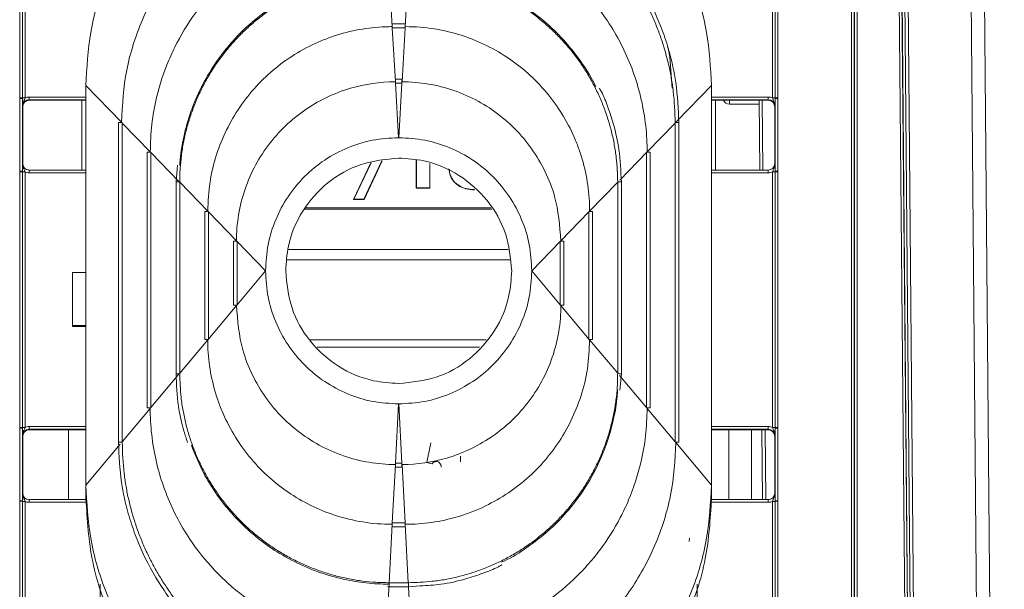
# Model space of a CAD drawing. Header units: millimetres. Extents: x 0 to 2100, y 0 to 1485.
# Tile 16 of 65: x 648 to 722, y 409 to 452. Entities that reach past the tile are written whole.
import ezdxf

# ---------------------------------------------------------------- set-up
doc = ezdxf.new("R2010")
doc.units = ezdxf.units.MM
doc.header["$LTSCALE"] = 5

msp = doc.modelspace()

# ---------------------------------------------------------------- linework, layer by layer
at = {"color": 7, "linetype": 'Continuous', "lineweight": 15}
for p, q in [((721.269, 284.479), (719.437, 494.436)), ((720.437, 494.408), (722.269, 284.479)), ((716.273, 284.475), (714.537, 483.499)), ((714.777, 483.503), (716.513, 284.479)), ((715.707, 302.067), (714.152, 480.277)), ((714.352, 480.277), (715.907, 302.067)), ((710.795, 302.371), (710.795, 480)), ((710.995, 479.998), (710.995, 302.369)), ((711.004, 302.369), (711.004, 479.979)), ((711.204, 479.977), (711.204, 302.367)), ((716.08, 284.523), (714.406, 474.549)), ((648.295, 446.404), (648.295, 456.101)), ((648.495, 456.099), (648.495, 446.402)), ((648.695, 456.097), (648.695, 446.401)), ((676.047, 455.802), (676.279, 451.758)), ((677.491, 455.802), (677.259, 451.758)), ((704.843, 446.401), (704.843, 456.097)), ((705.043, 446.402), (705.043, 456.099)), ((705.243, 456.101), (705.243, 446.404)), ((677.256, 451.958), (676.282, 451.958)), ((676.282, 451.958), (676.282, 451.657)), ((676.282, 451.657), (676.285, 451.657)), ((676.285, 451.657), (676.518, 447.613)), ((677.253, 451.657), (676.285, 451.657)), ((677.253, 451.657), (677.02, 447.613)), ((677.253, 451.657), (677.256, 451.657)), ((677.256, 451.958), (677.256, 451.657)), ((677.017, 447.812), (676.521, 447.812)), ((676.521, 447.512), (676.521, 447.812)), ((677.017, 447.512), (677.017, 447.812)), ((653.269, 447.326), (655.942, 444.574)), ((653.269, 417.327), (653.269, 447.326)), ((676.521, 447.512), (676.524, 447.512)), ((676.524, 447.512), (676.759, 443.417)), ((677.015, 447.512), (676.524, 447.512)), ((677.015, 447.512), (676.779, 443.417)), ((677.015, 447.512), (677.017, 447.512)), ((700.269, 447.326), (700.269, 417.327)), ((648.295, 446.356), (648.295, 446.404)), ((648.295, 440.899), (648.295, 446.356)), ((648.495, 446.402), (648.495, 446.354)), ((648.495, 446.354), (648.495, 440.897)), ((648.998, 446.47), (648.998, 446.268)), ((648.998, 446.268), (649.019, 446.226)), ((649.019, 446.226), (653.269, 446.226)), ((652.969, 440.976), (652.969, 446.226)), ((700.269, 446.226), (704.519, 446.226)), ((700.569, 446.226), (700.569, 440.976)), ((703.894, 440.976), (703.848, 446.226)), ((704.519, 446.226), (704.54, 446.268)), ((704.54, 446.47), (704.54, 446.268)), ((705.043, 446.354), (705.043, 446.402)), ((705.043, 440.897), (705.043, 446.354)), ((705.243, 446.404), (705.243, 446.356)), ((705.243, 446.356), (705.243, 440.899)), ((648.519, 445.726), (648.498, 445.768)), ((648.519, 445.726), (648.519, 441.476)), ((701.619, 445.927), (703.85, 445.927)), ((705.04, 445.768), (705.019, 445.726)), ((705.019, 441.476), (705.019, 445.726)), ((655.719, 444.546), (655.719, 420.543)), ((655.996, 444.519), (655.996, 444.548)), ((655.996, 444.519), (658.102, 442.35)), ((655.996, 444.519), (655.996, 420.575)), ((697.542, 444.519), (695.436, 442.35)), ((697.542, 444.548), (697.542, 444.519)), ((697.542, 420.575), (697.542, 444.519)), ((697.819, 420.543), (697.819, 444.546)), ((697.819, 444.546), (697.819, 444.546)), ((676.779, 443.417), (676.759, 443.417)), ((657.879, 442.322), (657.879, 423.116)), ((658.156, 442.295), (658.156, 442.325)), ((658.156, 442.295), (658.156, 423.148)), ((658.156, 442.295), (660.262, 440.126)), ((675.502, 441.668), (674.152, 438.789)), ((675.527, 441.672), (674.165, 438.769)), ((676.775, 441.882), (676.763, 441.882)), ((678.075, 439.62), (678.075, 441.737)), ((678.096, 439.64), (678.096, 441.735)), ((695.382, 442.325), (695.382, 442.295)), ((695.382, 423.148), (695.382, 442.295)), ((695.659, 423.116), (695.659, 442.322)), ((648.295, 440.851), (648.295, 440.899)), ((648.495, 440.897), (648.495, 440.849)), ((648.498, 441.476), (648.519, 441.476)), ((648.998, 440.778), (648.998, 440.976)), ((648.998, 440.976), (653.269, 440.976)), ((660.148, 441.34), (660.039, 440.099)), ((673.374, 438.769), (674.666, 441.525)), ((673.407, 438.789), (674.692, 441.53)), ((679.099, 441.488), (679.099, 439.64)), ((679.12, 441.48), (679.12, 439.62)), ((700.269, 440.976), (704.54, 440.976)), ((704.54, 440.778), (704.54, 440.976)), ((705.019, 441.476), (705.04, 441.476)), ((705.043, 440.849), (705.043, 440.897)), ((705.243, 440.899), (705.243, 440.851)), ((648.295, 421.656), (648.295, 440.851)), ((648.495, 440.849), (648.495, 421.654)), ((648.695, 440.847), (648.695, 421.652)), ((704.843, 421.652), (704.843, 440.847)), ((705.043, 421.654), (705.043, 440.849)), ((705.243, 440.851), (705.243, 421.656)), ((660.039, 440.099), (660.039, 425.689)), ((660.039, 440.099), (660.039, 440.099)), ((660.316, 440.071), (660.316, 440.101)), ((660.316, 440.071), (662.422, 437.903)), ((660.316, 440.071), (660.316, 425.721)), ((678.096, 439.64), (678.075, 439.62)), ((679.12, 439.62), (678.075, 439.62)), ((679.099, 439.64), (678.096, 439.64)), ((679.099, 439.64), (679.12, 439.62)), ((693.222, 440.071), (691.116, 437.903)), ((693.222, 440.101), (693.222, 440.071)), ((693.222, 425.721), (693.222, 440.071)), ((693.499, 425.689), (693.499, 440.099)), ((693.499, 440.099), (693.499, 440.099)), ((673.407, 438.789), (673.374, 438.769)), ((674.165, 438.769), (673.374, 438.769)), ((674.152, 438.789), (673.407, 438.789)), ((674.152, 438.789), (674.165, 438.769)), ((662.199, 437.875), (662.199, 428.262)), ((662.476, 437.847), (662.476, 437.877)), ((662.476, 437.847), (664.582, 435.679)), ((662.476, 437.847), (662.476, 428.294)), ((691.062, 437.847), (688.956, 435.679)), ((691.062, 437.877), (691.062, 437.847)), ((691.062, 428.294), (691.062, 437.847)), ((691.339, 428.262), (691.339, 437.875)), ((664.359, 435.651), (664.359, 430.835)), ((664.636, 435.653), (664.636, 435.624)), ((664.636, 435.624), (666.769, 433.427)), ((664.636, 430.867), (664.636, 435.624)), ((684.987, 435.018), (668.456, 435.018)), ((688.902, 435.624), (686.769, 433.427)), ((688.902, 435.624), (688.902, 435.653)), ((688.902, 435.624), (688.902, 430.867)), ((689.179, 430.835), (689.179, 435.651)), ((685.12, 434.237), (668.369, 434.237)), ((652.269, 429.297), (652.269, 433.297)), ((652.269, 433.297), (653.269, 433.297)), ((664.636, 430.867), (666.769, 433.407)), ((666.769, 433.427), (666.769, 433.407)), ((686.769, 433.407), (686.769, 433.427)), ((688.902, 430.867), (686.769, 433.407)), ((662.476, 428.294), (664.582, 430.803)), ((664.636, 430.867), (664.636, 430.837)), ((688.902, 430.837), (688.902, 430.867)), ((691.062, 428.294), (688.956, 430.803)), ((652.269, 429.297), (652.269, 429.245)), ((653.269, 429.297), (652.269, 429.297)), ((653.269, 429.245), (652.269, 429.245)), ((660.316, 425.721), (662.422, 428.23)), ((662.476, 428.264), (662.476, 428.294)), ((683.347, 428.237), (670.078, 428.237)), ((670.654, 427.675), (682.847, 427.675)), ((691.062, 428.294), (691.062, 428.264)), ((693.222, 425.721), (691.116, 428.23)), ((658.156, 423.148), (660.262, 425.657)), ((660.039, 425.689), (660.039, 425.689)), ((660.316, 425.691), (660.316, 425.721)), ((693.222, 425.721), (693.222, 425.691)), ((693.391, 424.461), (693.499, 425.689)), ((693.499, 425.689), (693.499, 425.689)), ((676.763, 424.952), (676.775, 424.952)), ((658.156, 423.118), (658.156, 423.148)), ((676.524, 418.978), (676.759, 423.418)), ((676.759, 423.418), (676.779, 423.418)), ((677.015, 418.978), (676.779, 423.418)), ((695.382, 423.148), (695.382, 423.118)), ((655.996, 420.575), (658.102, 423.084)), ((697.542, 420.575), (695.436, 423.084)), ((648.295, 421.608), (648.295, 421.656)), ((648.998, 421.52), (648.998, 421.721)), ((704.54, 421.52), (704.54, 421.721)), ((705.243, 421.656), (705.243, 421.608)), ((648.295, 416.15), (648.295, 421.608)), ((648.495, 421.654), (648.495, 421.606)), ((648.495, 421.606), (648.495, 416.148)), ((648.519, 420.978), (648.498, 421.02)), ((648.519, 420.978), (648.519, 416.728)), ((648.998, 421.52), (649.019, 421.478)), ((653.269, 421.478), (649.019, 421.478)), ((651.969, 421.478), (651.969, 416.228)), ((704.519, 421.478), (700.269, 421.478)), ((701.569, 416.228), (701.569, 421.478)), ((703.269, 421.478), (703.269, 416.228)), ((704.109, 416.228), (704.064, 421.478)), ((704.519, 421.478), (704.54, 421.52)), ((705.04, 421.02), (705.019, 420.978)), ((705.019, 416.728), (705.019, 420.978)), ((705.043, 421.606), (705.043, 421.654)), ((705.043, 416.148), (705.043, 421.606)), ((705.243, 421.608), (705.243, 416.15)), ((655.719, 420.543), (655.719, 420.543)), ((655.996, 420.545), (655.996, 420.575)), ((678.883, 419.017), (679.194, 420.485)), ((697.542, 420.575), (697.542, 420.545)), ((700.269, 417.327), (697.596, 420.511)), ((681.416, 419.06), (681.416, 419.501)), ((676.285, 414.484), (676.518, 418.868)), ((676.521, 418.978), (676.524, 418.978)), ((676.521, 418.978), (676.521, 418.673)), ((677.015, 418.978), (676.524, 418.978)), ((677.015, 418.978), (677.017, 418.978)), ((677.017, 418.978), (677.017, 418.673)), ((677.253, 414.484), (677.02, 418.868)), ((679.282, 418.925), (678.883, 419.017)), ((676.521, 418.673), (677.017, 418.673)), ((653.269, 416.293), (653.269, 417.327)), ((700.269, 416.293), (700.269, 417.327)), ((648.498, 416.728), (648.519, 416.728)), ((705.019, 416.728), (705.04, 416.728)), ((648.295, 416.102), (648.295, 416.15)), ((648.295, 406.406), (648.295, 416.102)), ((648.495, 416.148), (648.495, 416.1)), ((648.495, 416.1), (648.495, 406.404)), ((648.695, 416.099), (648.695, 406.402)), ((648.998, 416.03), (648.998, 416.228)), ((648.998, 416.228), (653.27, 416.228)), ((653.269, 416.249), (653.269, 416.293)), ((653.269, 416.238), (653.269, 416.249)), ((653.269, 416.236), (653.269, 416.238)), ((700.268, 416.228), (704.54, 416.228)), ((700.269, 416.293), (700.269, 416.249)), ((700.269, 416.238), (700.269, 416.249)), ((700.269, 416.236), (700.269, 416.238)), ((704.54, 416.03), (704.54, 416.228)), ((704.843, 406.402), (704.843, 416.099)), ((705.043, 416.1), (705.043, 416.148)), ((705.043, 406.404), (705.043, 416.1)), ((705.243, 416.15), (705.243, 416.102)), ((705.243, 416.102), (705.243, 406.406)), ((676.047, 409.99), (676.279, 414.374)), ((676.282, 414.484), (676.285, 414.484)), ((676.282, 414.179), (676.282, 414.484)), ((677.253, 414.484), (676.285, 414.484)), ((677.253, 414.484), (677.256, 414.484)), ((677.256, 414.179), (677.256, 414.484)), ((677.491, 409.99), (677.259, 414.374)), ((676.282, 414.179), (677.256, 414.179)), ((698.583, 413.088), (698.617, 413.343)), ((675.808, 405.495), (676.041, 409.88)), ((676.044, 409.99), (676.047, 409.99)), ((677.491, 409.99), (676.047, 409.99)), ((677.491, 409.99), (677.494, 409.99)), ((675.923, 409.695), (676.044, 409.685)), ((676.044, 409.685), (677.494, 409.685)), ((677.494, 409.685), (678.394, 409.754))]:
    msp.add_line(p, q, dxfattribs=at)
at = {"color": 8, "linetype": 'Continuous', "lineweight": 15}
for p, q in [((700.269, 447.326), (697.703, 444.684)), ((648.998, 446.47), (653.269, 446.47)), ((653.269, 446.268), (648.998, 446.268)), ((700.269, 446.47), (704.54, 446.47)), ((704.54, 446.268), (700.269, 446.268)), ((701.619, 446.226), (701.619, 445.927)), ((704.088, 446.226), (704.133, 440.976)), ((697.669, 444.65), (697.596, 444.574)), ((695.382, 442.295), (693.383, 440.236)), ((653.269, 440.778), (648.998, 440.778)), ((704.54, 440.778), (700.269, 440.778)), ((683.77, 438.038), (669.693, 438.038)), ((669.796, 438.154), (683.706, 438.154)), ((695.382, 423.148), (693.357, 425.561)), ((648.998, 421.721), (653.269, 421.721)), ((700.269, 421.721), (704.54, 421.721)), ((653.269, 421.52), (648.998, 421.52)), ((704.54, 421.52), (700.269, 421.52)), ((704.304, 421.478), (704.349, 416.228)), ((653.269, 417.327), (655.846, 420.397)), ((653.29, 416.03), (648.998, 416.03)), ((704.54, 416.03), (700.247, 416.03)), ((654.343, 406.402), (654.343, 409.871)), ((676.044, 409.685), (676.044, 409.99)), ((677.494, 409.685), (677.494, 409.99)), ((699.195, 409.884), (699.195, 406.402)), ((677.73, 405.495), (677.507, 409.689))]:
    msp.add_line(p, q, dxfattribs=at)
at = {"color": 7, "linetype": 'Continuous', "lineweight": 15, "flags": 128}
msp.add_lwpolyline([(697.027, 450.158), (697.139, 449.472), (697.325, 447.137)], dxfattribs=at)
at = {"color": 7, "linetype": 'Continuous', "lineweight": 15}
for centre, radius, start, end in [((648.344, 440.478), 5.927, 88.54048, 90.47395), ((648.344, 440.508), 5.849, 88.52467, 90.48406), ((648.646, 452.327), 5.927, 268.54048, 270.47395), ((701.619, 446.427), 0.5, 203.64328, 270), ((704.892, 452.327), 5.927, 269.52605, 271.45952), ((705.194, 440.478), 5.927, 89.52605, 91.45952), ((705.194, 440.508), 5.849, 89.51594, 91.47533), ((655.916, 437.061), 7.488, 89.3895, 91.5082), ((658.076, 434.837), 7.488, 89.3895, 91.50819), ((695.462, 434.837), 7.488, 88.49181, 90.6105), ((648.344, 435.05), 5.849, 88.52467, 90.48406), ((705.194, 435.05), 5.849, 89.51594, 91.47533), ((648.344, 434.924), 5.927, 88.54048, 90.47395), ((648.646, 446.774), 5.927, 268.54048, 270.47395), ((704.892, 446.774), 5.927, 269.52605, 271.45952), ((705.194, 434.924), 5.927, 89.52605, 91.45952), ((662.396, 430.389), 7.488, 89.38951, 91.50816), ((691.142, 430.389), 7.488, 88.49184, 90.61049), ((664.545, 429.551), 6.103, 89.14905, 91.7486), ((688.993, 429.551), 6.103, 88.2514, 90.85095), ((664.545, 424.734), 6.103, 89.14905, 91.7486), ((688.993, 424.734), 6.103, 88.2514, 90.85095), ((662.396, 420.776), 7.488, 89.38951, 91.50816), ((691.142, 420.776), 7.488, 88.49184, 90.61049), ((658.076, 415.631), 7.488, 89.3895, 91.50819), ((695.462, 415.631), 7.488, 88.49181, 90.6105), ((648.344, 415.729), 5.927, 88.54048, 90.47395), ((705.194, 415.729), 5.927, 89.52605, 91.45952), ((648.344, 415.759), 5.849, 88.52467, 90.48406), ((648.646, 427.579), 5.927, 268.54048, 270.47395), ((704.892, 427.579), 5.927, 269.52605, 271.45952), ((705.194, 415.759), 5.849, 89.51594, 91.47533), ((697.622, 413.058), 7.488, 88.4918, 90.6105), ((648.344, 410.302), 5.849, 88.52467, 90.48406), ((648.344, 410.176), 5.927, 88.54048, 90.47395), ((648.646, 422.025), 5.927, 268.54048, 270.47395), ((704.892, 422.025), 5.927, 269.52605, 271.45952), ((705.194, 410.302), 5.849, 89.51594, 91.47533), ((705.194, 410.176), 5.927, 89.52605, 91.45952)]:
    msp.add_arc(centre, radius, start, end, dxfattribs=at)
at = {"color": 8, "linetype": 'Continuous', "lineweight": 15}
for centre, start, end in [((697.622, 437.061), 88.4918, 90.6105), ((660.236, 432.613), 89.3895, 91.50818), ((693.302, 432.613), 88.49182, 90.6105), ((660.236, 418.203), 89.3895, 91.50818), ((693.302, 418.203), 88.49182, 90.6105), ((655.916, 413.058), 89.3895, 91.5082)]:
    msp.add_arc(centre, 7.488, start, end, dxfattribs=at)
at = {"color": 7, "linetype": 'Continuous', "lineweight": 15}
for centre, major_axis, ratio, start_param, end_param in [((648.998, 445.768), (0.362, -0.345), 0.999832, 2.3335, 3.90422), ((649.023, 445.726), (0.504, 0), 0.991312, 1.570796, 3.132866), ((648.998, 445.77), (0.595, -0.368), 0.999915, 2.124401, 2.572762), ((704.519, 445.726), (0.425, 0.263), 0.999915, 5.729657, 7.300377), ((704.54, 445.77), (0.595, 0.368), 0.999915, 0.56883, 1.017192), ((704.54, 445.768), (0.362, 0.345), 0.999832, 5.520558, 7.091278), ((648.998, 441.476), (0.439, 0.24), 0.999873, 2.641898, 4.212618), ((649.019, 441.476), (0.425, 0.263), 0.999915, 2.588064, 4.158784), ((704.519, 441.476), (0.425, -0.263), 0.999915, 5.265994, 6.836714), ((704.54, 441.476), (0.439, -0.24), 0.999873, 5.21216, 6.78288), ((648.998, 441.478), (0.595, 0.368), 0.999915, 3.710423, 4.158784), ((704.54, 441.478), (0.595, -0.368), 0.999915, 5.265994, 5.714355), ((648.998, 421.021), (0.595, -0.368), 0.999915, 2.124401, 2.572762), ((704.54, 421.021), (0.595, 0.368), 0.999915, 0.56883, 1.017192), ((648.998, 421.02), (0.362, -0.345), 0.999832, 2.3335, 3.90422), ((649.019, 420.978), (0.425, -0.263), 0.999915, 2.124401, 3.695121), ((704.519, 420.978), (0.425, 0.263), 0.999915, 5.729657, 7.300377), ((704.54, 421.02), (0.362, 0.345), 0.999832, 5.520558, 7.091278), ((648.998, 416.728), (0.439, 0.24), 0.999873, 2.641898, 4.212618), ((649.019, 416.728), (0.425, 0.263), 0.999915, 2.588064, 4.158784), ((704.54, 416.728), (0.439, -0.24), 0.999873, 5.21216, 6.78288), ((704.515, 416.719), (0.431, 0.267), 0.980675, 5.27472, 5.729581), ((648.998, 416.73), (0.595, 0.368), 0.999915, 3.710423, 4.158784), ((704.54, 416.73), (0.595, -0.368), 0.999915, 5.265994, 5.714355)]:
    msp.add_ellipse(centre, major_axis=major_axis, ratio=ratio, start_param=start_param, end_param=end_param, dxfattribs=at)
for points, knots in [([(675.269, 469.325), (673.927, 469.254), (671.163, 469.107), (667.063, 467.883), (663.12, 465.853), (659.603, 462.992), (656.741, 459.475), (654.711, 455.532), (653.487, 451.432), (653.34, 448.668), (653.269, 447.326)], [0, 0, 0, 0, 0.116516, 0.240011, 0.368641, 0.5, 0.631359, 0.759989, 0.883484, 1, 1, 1, 1]), ([(700.269, 447.326), (700.198, 448.668), (700.051, 451.432), (698.827, 455.532), (696.797, 459.475), (693.935, 462.992), (690.418, 465.853), (686.475, 467.883), (682.375, 469.107), (679.611, 469.254), (678.269, 469.325)], [0, 0, 0, 0, 0.116516, 0.240011, 0.368641, 0.5, 0.631359, 0.759989, 0.883484, 1, 1, 1, 1]), ([(675.564, 464.194), (675.398, 464.193), (674.569, 464.186), (673.078, 464.069), (671.115, 463.718), (669.677, 463.306), (668.271, 462.805), (666.897, 462.213), (665.154, 461.245), (663.519, 460.104), (662.006, 458.804), (660.635, 457.357), (659.416, 455.779), (658.364, 454.085), (657.487, 452.293), (656.802, 450.422), (656.125, 447.864), (656.015, 445.887), (655.942, 444.574)], [0, 0, 0, 0, 0.0161372, 0.0807637, 0.1453907, 0.2100169, 0.2261541, 0.2907815, 0.3554076, 0.4200351, 0.4846612, 0.5492888, 0.6139148, 0.6785424, 0.7431684, 0.8077959, 0.8724221, 1, 1, 1, 1]), ([(677.971, 464.093), (678.137, 464.092), (678.634, 464.088), (679.462, 464.044), (680.451, 463.943), (681.271, 463.817), (682.085, 463.66), (683.215, 463.397), (684.325, 463.047), (685.253, 462.689), (685.865, 462.434), (686.92, 461.948), (688.081, 461.301), (689.049, 460.66), (689.722, 460.177), (690.376, 459.668), (691.13, 459.018), (691.849, 458.331), (692.533, 457.608), (693.179, 456.852), (693.785, 456.064), (694.352, 455.246), (694.875, 454.4), (695.355, 453.528), (695.79, 452.634), (696.114, 451.871), (696.409, 451.096), (696.78, 449.996), (697.068, 448.869), (697.282, 447.728), (697.476, 446.457), (697.515, 445.337), (697.542, 444.548)], [0, 0, 0, 0, 0.016187, 0.048569, 0.08095, 0.113332, 0.129519, 0.1619, 0.226726, 0.242913, 0.2591, 0.291482, 0.356307, 0.388689, 0.404876, 0.437257, 0.469639, 0.502021, 0.534402, 0.566784, 0.599165, 0.631547, 0.663929, 0.69631, 0.728692, 0.761074, 0.777261, 0.809642, 0.874468, 0.890655, 0.923037, 1, 1, 1, 1]), ([(697.819, 444.546), (697.775, 445.558), (697.696, 447.364), (697.177, 449.684), (696.596, 451.469), (695.764, 453.451), (694.443, 455.776), (692.411, 458.29), (690.03, 460.416), (687.847, 461.811), (685.889, 462.775), (683.931, 463.519), (681.871, 464.099), (680.424, 464.19), (679.917, 464.222)], [0, 0, 0, 0, 0.103809, 0.185482, 0.243247, 0.296535, 0.406199, 0.516711, 0.627285, 0.732681, 0.781838, 0.851305, 0.947882, 1, 1, 1, 1]), ([(675.803, 460.049), (675.637, 460.047), (674.807, 460.04), (673.316, 459.91), (671.359, 459.521), (669.458, 458.913), (667.638, 458.095), (665.649, 456.918), (663.974, 455.581), (662.608, 454.178), (661.363, 452.668), (660.31, 451.007), (659.266, 448.794), (658.598, 446.737), (658.172, 444.415), (658.126, 443.04), (658.102, 442.35)], [0, 0, 0, 0, 0.017891, 0.089563, 0.161236, 0.232907, 0.30458, 0.376251, 0.482013, 0.534758, 0.587501, 0.693184, 0.745887, 0.851569, 0.925577, 1, 1, 1, 1]), ([(695.436, 442.35), (695.435, 442.506), (695.428, 443.325), (695.301, 444.807), (694.915, 446.764), (694.31, 448.666), (693.496, 450.488), (692.322, 452.479), (690.987, 454.155), (689.586, 455.523), (688.078, 456.771), (686.419, 457.827), (684.207, 458.874), (682.153, 459.55), (679.826, 459.966), (678.439, 460.049), (677.739, 460.049), (677.736, 460.049)], [0, 0, 0, 0, 0.016818, 0.08849, 0.160163, 0.231834, 0.303507, 0.375179, 0.480935, 0.533676, 0.586417, 0.692105, 0.744811, 0.850499, 0.92434, 0.999652, 1, 1, 1, 1]), ([(660.316, 440.101), (660.318, 440.267), (660.321, 440.598), (660.355, 441.26), (660.419, 441.92), (660.514, 442.577), (660.63, 443.229), (660.814, 444.038), (661.095, 444.993), (661.378, 445.772), (661.699, 446.536), (662.056, 447.285), (662.539, 448.155), (662.987, 448.853), (663.468, 449.528), (663.98, 450.18), (664.643, 450.923), (665.233, 451.505), (665.851, 452.058), (666.493, 452.582), (667.168, 453.065), (667.725, 453.424), (668.293, 453.766), (669.024, 454.159), (669.777, 454.505), (670.392, 454.754), (671.014, 454.982), (671.806, 455.23), (672.611, 455.429), (673.424, 455.588), (674.511, 455.753), (675.443, 455.783), (676.044, 455.802)], [0, 0, 0, 0, 0.020147, 0.040294, 0.080602, 0.100749, 0.120896, 0.161205, 0.201513, 0.241822, 0.261969, 0.302277, 0.342586, 0.382895, 0.403042, 0.44335, 0.483659, 0.523968, 0.544114, 0.584423, 0.624732, 0.644878, 0.665025, 0.705334, 0.745642, 0.765789, 0.785936, 0.826245, 0.866553, 0.8867, 0.927009, 1, 1, 1, 1]), ([(675.777, 455.899), (675.699, 455.898), (674.958, 455.889), (673.554, 455.746), (671.93, 455.384), (670.352, 454.868), (668.826, 454.204), (667.109, 453.183), (665.535, 451.954), (664.128, 450.536), (662.911, 448.952), (661.905, 447.227), (661.119, 445.39), (660.616, 443.568), (660.364, 442.204), (660.333, 441.487), (660.326, 441.329)], [0, 0, 0, 0, 0.010017, 0.095511, 0.181006, 0.223689, 0.309184, 0.394678, 0.480172, 0.565667, 0.65116, 0.736656, 0.82215, 0.907643, 0.979633, 1, 1, 1, 1]), ([(677.494, 455.802), (677.66, 455.801), (677.991, 455.798), (678.654, 455.765), (679.314, 455.702), (679.97, 455.608), (680.623, 455.494), (681.432, 455.311), (682.388, 455.032), (683.167, 454.749), (683.932, 454.43), (684.681, 454.074), (685.552, 453.592), (686.251, 453.145), (686.927, 452.666), (687.58, 452.155), (688.323, 451.493), (688.907, 450.904), (689.461, 450.288), (689.986, 449.646), (690.47, 448.972), (690.83, 448.415), (691.173, 447.848), (691.567, 447.118), (691.915, 446.365), (692.164, 445.751), (692.393, 445.129), (692.643, 444.338), (692.843, 443.533), (693.003, 442.72), (693.171, 441.634), (693.202, 440.702), (693.222, 440.101)], [0, 0, 0, 0, 0.020147, 0.040294, 0.080602, 0.100749, 0.120896, 0.161205, 0.201513, 0.241822, 0.261969, 0.302277, 0.342586, 0.382895, 0.403042, 0.44335, 0.483659, 0.523968, 0.544114, 0.584423, 0.624732, 0.644878, 0.665025, 0.705334, 0.745642, 0.765789, 0.785936, 0.826245, 0.866553, 0.8867, 0.927009, 1, 1, 1, 1]), ([(691.57, 447.255), (691.564, 447.268), (691.295, 447.892), (690.555, 449.025), (689.35, 450.611), (687.928, 452.018), (686.348, 453.239), (684.625, 454.249), (682.789, 455.035), (680.97, 455.553), (679.2, 455.842), (678.071, 455.903), (677.5, 455.904), (677.497, 455.904)], [0, 0, 0, 0, 0.002549, 0.117202, 0.231855, 0.346511, 0.461163, 0.575818, 0.690471, 0.805124, 0.901432, 0.999506, 1, 1, 1, 1]), ([(676.279, 451.758), (676.114, 451.756), (675.283, 451.747), (673.792, 451.581), (672.178, 451.167), (670.623, 450.582), (669.135, 449.831), (667.498, 448.682), (666.041, 447.311), (664.797, 445.745), (663.79, 444.016), (663.029, 442.117), (662.52, 440.066), (662.455, 438.628), (662.422, 437.903)], [0, 0, 0, 0, 0.022859, 0.114516, 0.206174, 0.251913, 0.34357, 0.43523, 0.526887, 0.618543, 0.710202, 0.801861, 0.9, 1, 1, 1, 1]), ([(691.116, 437.903), (691.114, 438.058), (691.105, 438.878), (690.944, 440.36), (690.533, 441.975), (689.951, 443.532), (689.203, 445.021), (688.058, 446.661), (686.69, 448.119), (685.126, 449.367), (683.399, 450.377), (681.504, 451.146), (679.449, 451.641), (678, 451.758), (677.263, 451.758), (677.259, 451.758)], [0, 0, 0, 0, 0.021488, 0.113145, 0.204803, 0.250543, 0.3422, 0.43386, 0.525517, 0.617174, 0.708833, 0.800491, 0.898326, 0.999354, 1, 1, 1, 1]), ([(664.582, 435.679), (664.584, 435.835), (664.59, 436.322), (664.686, 437.467), (665.023, 439.093), (665.747, 440.946), (666.766, 442.655), (668.054, 444.171), (669.575, 445.454), (671.288, 446.467), (673.574, 447.35), (675.377, 447.612), (676.508, 447.613), (676.518, 447.613)], [0, 0, 0, 0, 0.0249641, 0.0781131, 0.1839726, 0.2897606, 0.395547, 0.5013323, 0.6071199, 0.7129095, 0.8186979, 0.9985043, 1, 1, 1, 1]), ([(677.02, 447.613), (677.186, 447.611), (677.683, 447.604), (678.839, 447.505), (680.464, 447.163), (682.316, 446.435), (684.022, 445.412), (685.535, 444.12), (686.815, 442.595), (687.818, 440.88), (688.724, 438.592), (688.866, 436.804), (688.956, 435.679)], [0, 0, 0, 0, 0.026557, 0.079706, 0.185586, 0.291389, 0.39719, 0.502991, 0.608793, 0.714598, 0.820387, 1, 1, 1, 1]), ([(693.499, 440.099), (693.463, 440.914), (693.398, 442.37), (692.985, 444.244), (692.502, 445.675), (692.162, 446.59), (691.901, 447.038), (691.851, 447.124)], [0, 0, 0, 0, 0.335689, 0.599849, 0.786618, 0.95894, 1, 1, 1, 1]), ([(648.498, 445.768), (648.498, 445.769), (648.498, 445.789), (648.497, 445.86), (648.496, 445.99), (648.495, 446.171), (648.495, 446.303), (648.495, 446.354)], [0, 0, 0, 0, 0.005551, 0.123014, 0.446974, 0.782817, 1, 1, 1, 1]), ([(648.695, 446.401), (648.679, 446.357), (648.639, 446.249), (648.556, 446.081), (648.505, 445.912), (648.498, 445.802), (648.498, 445.77), (648.498, 445.768)], [0, 0, 0, 0, 0.2007687, 0.4987608, 0.8538291, 0.9933988, 1, 1, 1, 1]), ([(648.519, 445.731), (648.527, 445.795), (648.542, 445.924), (648.657, 446.088), (648.822, 446.204), (648.953, 446.219), (649.019, 446.226)], [0, 0, 0, 0, 0.2458986, 0.4972657, 0.7486329, 1, 1, 1, 1]), ([(705.04, 445.768), (705.04, 445.77), (705.04, 445.802), (705.033, 445.912), (704.982, 446.081), (704.899, 446.249), (704.859, 446.357), (704.843, 446.401)], [0, 0, 0, 0, 0.006601, 0.146171, 0.501239, 0.799231, 1, 1, 1, 1]), ([(705.043, 446.354), (705.043, 446.303), (705.043, 446.171), (705.042, 445.99), (705.041, 445.86), (705.04, 445.789), (705.04, 445.769), (705.04, 445.768)], [0, 0, 0, 0, 0.2171826, 0.5530263, 0.8769859, 0.9944494, 1, 1, 1, 1]), ([(676.763, 441.882), (675.808, 441.789), (673.898, 441.601), (671.353, 440.136), (669.435, 437.983), (668.423, 435.604), (668.319, 434.036), (668.278, 433.417)], [0, 0, 0, 0, 0.215234, 0.430478, 0.645412, 0.860172, 1, 1, 1, 1]), ([(685.26, 433.417), (685.166, 434.365), (684.978, 436.265), (683.521, 438.798), (681.373, 440.715), (678.987, 441.736), (677.406, 441.841), (676.775, 441.882)], [0, 0, 0, 0, 0.213701, 0.428098, 0.642603, 0.857442, 1, 1, 1, 1]), ([(648.495, 440.897), (648.495, 440.948), (648.495, 441.08), (648.496, 441.258), (648.497, 441.387), (648.498, 441.456), (648.498, 441.475), (648.498, 441.476)], [0, 0, 0, 0, 0.217183, 0.553026, 0.876986, 0.994449, 1, 1, 1, 1]), ([(648.498, 441.476), (648.498, 441.475), (648.498, 441.443), (648.505, 441.333), (648.556, 441.166), (648.639, 440.999), (648.679, 440.891), (648.695, 440.847)], [0, 0, 0, 0, 0.006601, 0.146171, 0.501239, 0.799231, 1, 1, 1, 1]), ([(682.474, 439.498), (682.253, 439.511), (681.835, 439.536), (681.278, 439.772), (680.866, 440.127), (680.605, 440.58), (680.56, 440.91), (680.538, 441.078)], [0, 0, 0, 0, 0.216196, 0.408483, 0.60065, 0.797525, 1, 1, 1, 1]), ([(682.474, 439.518), (682.253, 439.531), (681.837, 439.556), (681.284, 439.792), (680.878, 440.144), (680.628, 440.584), (680.583, 440.9), (680.561, 441.056)], [0, 0, 0, 0, 0.220747, 0.414938, 0.609004, 0.807515, 1, 1, 1, 1]), ([(704.843, 440.847), (704.859, 440.891), (704.899, 440.999), (704.982, 441.166), (705.033, 441.333), (705.04, 441.443), (705.04, 441.475), (705.04, 441.476)], [0, 0, 0, 0, 0.200769, 0.498761, 0.853829, 0.993399, 1, 1, 1, 1]), ([(705.04, 441.476), (705.04, 441.475), (705.04, 441.456), (705.041, 441.387), (705.042, 441.258), (705.043, 441.08), (705.043, 440.948), (705.043, 440.897)], [0, 0, 0, 0, 0.005551, 0.123014, 0.446974, 0.782817, 1, 1, 1, 1]), ([(668.278, 433.417), (668.372, 432.469), (668.56, 430.57), (670.017, 428.037), (672.165, 426.12), (674.551, 425.099), (676.132, 424.994), (676.763, 424.952)], [0, 0, 0, 0, 0.213701, 0.428098, 0.642603, 0.857442, 1, 1, 1, 1]), ([(676.775, 424.952), (677.73, 425.046), (679.64, 425.234), (682.185, 426.699), (684.103, 428.852), (685.115, 431.231), (685.219, 432.799), (685.26, 433.417)], [0, 0, 0, 0, 0.215234, 0.430478, 0.645412, 0.860172, 1, 1, 1, 1]), ([(676.518, 418.868), (676.352, 418.871), (675.855, 418.877), (674.699, 418.977), (673.074, 419.318), (671.222, 420.046), (669.516, 421.07), (668.003, 422.362), (666.723, 423.886), (665.72, 425.601), (664.814, 427.89), (664.672, 429.677), (664.582, 430.803)], [0, 0, 0, 0, 0.026557, 0.079706, 0.185586, 0.291389, 0.39719, 0.502991, 0.608793, 0.714598, 0.820387, 1, 1, 1, 1]), ([(688.956, 430.803), (688.954, 430.647), (688.948, 430.159), (688.852, 429.014), (688.515, 427.388), (687.791, 425.535), (686.772, 423.827), (685.484, 422.31), (683.963, 421.028), (682.251, 420.015), (679.964, 419.131), (678.161, 418.869), (677.03, 418.868), (677.02, 418.868)], [0, 0, 0, 0, 0.024964, 0.078113, 0.183973, 0.289761, 0.395547, 0.501332, 0.60712, 0.71291, 0.818698, 0.998504, 1, 1, 1, 1]), ([(662.422, 428.23), (662.424, 428.074), (662.433, 427.254), (662.595, 425.772), (663.005, 424.157), (663.587, 422.601), (664.335, 421.111), (665.48, 419.472), (666.848, 418.013), (668.412, 416.766), (670.139, 415.756), (672.034, 414.987), (674.089, 414.491), (675.538, 414.374), (676.275, 414.374), (676.279, 414.374)], [0, 0, 0, 0, 0.0214876, 0.1131449, 0.2048032, 0.250543, 0.3422003, 0.4338598, 0.5255173, 0.6171737, 0.7088331, 0.8004913, 0.8983264, 0.9993537, 1, 1, 1, 1]), ([(677.259, 414.374), (677.424, 414.376), (678.255, 414.385), (679.746, 414.552), (681.36, 414.966), (682.915, 415.551), (684.403, 416.302), (686.04, 417.45), (687.497, 418.822), (688.741, 420.388), (689.748, 422.116), (690.509, 424.015), (691.018, 426.066), (691.083, 427.504), (691.116, 428.23)], [0, 0, 0, 0, 0.022859, 0.114516, 0.206174, 0.251913, 0.34357, 0.43523, 0.526887, 0.618543, 0.710202, 0.801861, 0.9, 1, 1, 1, 1]), ([(660.039, 425.689), (660.076, 424.874), (660.143, 423.418), (660.511, 421.694), (660.813, 420.805), (660.91, 420.523)], [0, 0, 0, 0, 0.464559, 0.830129, 1, 1, 1, 1]), ([(676.044, 409.99), (675.878, 409.991), (675.547, 409.994), (674.884, 410.027), (674.224, 410.089), (673.568, 410.183), (672.915, 410.298), (672.106, 410.481), (671.15, 410.76), (670.371, 411.043), (669.606, 411.362), (668.857, 411.717), (667.986, 412.2), (667.287, 412.647), (666.611, 413.126), (665.958, 413.637), (665.215, 414.299), (664.631, 414.888), (664.077, 415.504), (663.552, 416.146), (663.068, 416.82), (662.708, 417.377), (662.365, 417.944), (661.971, 418.674), (661.623, 419.427), (661.374, 420.041), (661.145, 420.663), (660.895, 421.454), (660.695, 422.259), (660.535, 423.072), (660.367, 424.158), (660.336, 425.09), (660.316, 425.691)], [0, 0, 0, 0, 0.020147, 0.040294, 0.080602, 0.100749, 0.120896, 0.161205, 0.201513, 0.241822, 0.261969, 0.302277, 0.342586, 0.382895, 0.403042, 0.44335, 0.483659, 0.523968, 0.544114, 0.584423, 0.624732, 0.644878, 0.665025, 0.705334, 0.745642, 0.765789, 0.785936, 0.826245, 0.866553, 0.8867, 0.927009, 1, 1, 1, 1]), ([(693.222, 425.691), (693.22, 425.525), (693.217, 425.194), (693.183, 424.532), (693.119, 423.871), (693.024, 423.215), (692.908, 422.563), (692.724, 421.754), (692.443, 420.799), (692.16, 420.02), (691.839, 419.256), (691.482, 418.507), (690.999, 417.637), (690.551, 416.939), (690.07, 416.264), (689.558, 415.612), (688.895, 414.869), (688.305, 414.287), (687.687, 413.734), (687.045, 413.21), (686.37, 412.727), (685.813, 412.368), (685.245, 412.026), (684.515, 411.633), (683.761, 411.286), (683.146, 411.038), (682.524, 410.81), (681.733, 410.561), (680.927, 410.363), (680.114, 410.204), (679.027, 410.039), (678.095, 410.009), (677.494, 409.99)], [0, 0, 0, 0, 0.020147, 0.040294, 0.080602, 0.100749, 0.120896, 0.161205, 0.201513, 0.241822, 0.261969, 0.302277, 0.342586, 0.382895, 0.403042, 0.44335, 0.483659, 0.523968, 0.544114, 0.584423, 0.624732, 0.644878, 0.665025, 0.705334, 0.745642, 0.765789, 0.785936, 0.826245, 0.866553, 0.8867, 0.927009, 1, 1, 1, 1]), ([(684.5, 411.532), (684.565, 411.56), (685.24, 411.849), (686.422, 412.615), (688.005, 413.826), (689.409, 415.249), (690.627, 416.831), (691.633, 418.556), (692.419, 420.394), (692.922, 422.215), (693.175, 423.584), (693.205, 424.305), (693.212, 424.468)], [0, 0, 0, 0, 0.012909, 0.134965, 0.257021, 0.37908, 0.501135, 0.623193, 0.74525, 0.867306, 0.970083, 1, 1, 1, 1]), ([(658.102, 423.084), (658.103, 422.928), (658.11, 422.109), (658.237, 420.627), (658.623, 418.67), (659.228, 416.768), (660.042, 414.946), (661.216, 412.956), (662.551, 411.279), (663.952, 409.911), (665.46, 408.663), (667.119, 407.608), (669.331, 406.56), (671.385, 405.884), (673.713, 405.469), (675.099, 405.386), (675.799, 405.385), (675.803, 405.385)], [0, 0, 0, 0, 0.016818, 0.08849, 0.160163, 0.231834, 0.303507, 0.375179, 0.480935, 0.533676, 0.586417, 0.692105, 0.744811, 0.850499, 0.92434, 0.999652, 1, 1, 1, 1]), ([(677.736, 405.385), (677.901, 405.387), (678.731, 405.394), (680.222, 405.524), (682.179, 405.913), (684.08, 406.521), (685.9, 407.339), (687.889, 408.516), (689.564, 409.854), (690.93, 411.256), (692.175, 412.767), (693.228, 414.427), (694.273, 416.64), (694.94, 418.697), (695.366, 421.019), (695.412, 422.394), (695.436, 423.084)], [0, 0, 0, 0, 0.0178914, 0.0895631, 0.1612356, 0.232907, 0.3045796, 0.3762513, 0.4820131, 0.5347577, 0.5875014, 0.6931836, 0.7458866, 0.8515689, 0.9255768, 1, 1, 1, 1]), ([(648.498, 421.02), (648.498, 421.021), (648.498, 421.04), (648.497, 421.111), (648.496, 421.242), (648.495, 421.423), (648.495, 421.554), (648.495, 421.606)], [0, 0, 0, 0, 0.0055506, 0.1230141, 0.4469737, 0.7828174, 1, 1, 1, 1]), ([(648.498, 421.02), (648.498, 421.021), (648.498, 421.053), (648.505, 421.164), (648.556, 421.332), (648.639, 421.5), (648.679, 421.609), (648.695, 421.652)], [0, 0, 0, 0, 0.006601, 0.146171, 0.501239, 0.799231, 1, 1, 1, 1]), ([(704.843, 421.652), (704.859, 421.609), (704.899, 421.5), (704.982, 421.332), (705.033, 421.164), (705.04, 421.053), (705.04, 421.021), (705.04, 421.02)], [0, 0, 0, 0, 0.200769, 0.498761, 0.853829, 0.993399, 1, 1, 1, 1]), ([(705.043, 421.606), (705.043, 421.554), (705.043, 421.423), (705.042, 421.242), (705.041, 421.111), (705.04, 421.04), (705.04, 421.021), (705.04, 421.02)], [0, 0, 0, 0, 0.2171826, 0.5530263, 0.8769859, 0.9944494, 1, 1, 1, 1]), ([(655.719, 420.543), (655.763, 419.532), (655.842, 417.725), (656.361, 415.405), (656.942, 413.621), (657.773, 411.636), (659.11, 409.33), (660.669, 407.275), (661.8, 406.305), (662.113, 406.036)], [0, 0, 0, 0, 0.185675, 0.331755, 0.435076, 0.530386, 0.726532, 0.924196, 1, 1, 1, 1]), ([(675.567, 401.001), (675.401, 401.002), (674.904, 401.006), (674.076, 401.05), (673.087, 401.15), (672.267, 401.276), (671.453, 401.434), (670.323, 401.697), (669.213, 402.046), (668.285, 402.405), (667.673, 402.659), (666.619, 403.146), (665.457, 403.792), (664.489, 404.433), (663.816, 404.917), (663.162, 405.426), (662.408, 406.075), (661.689, 406.762), (661.005, 407.485), (660.359, 408.242), (659.753, 409.03), (659.186, 409.848), (658.663, 410.694), (658.183, 411.566), (657.748, 412.46), (657.424, 413.223), (657.129, 413.998), (656.758, 415.098), (656.47, 416.225), (656.256, 417.366), (656.062, 418.637), (656.023, 419.757), (655.996, 420.545)], [0, 0, 0, 0, 0.0161869, 0.0485685, 0.0809501, 0.1133318, 0.1295187, 0.1619003, 0.2267261, 0.242913, 0.2590999, 0.2914815, 0.3563072, 0.3886889, 0.4048758, 0.4372574, 0.4696389, 0.5020206, 0.5344024, 0.5667839, 0.5991655, 0.6315471, 0.6639289, 0.6963105, 0.728692, 0.7610737, 0.7772606, 0.8096422, 0.874468, 0.8906549, 0.9230365, 1, 1, 1, 1]), ([(661.194, 420.316), (661.442, 419.699), (661.938, 418.465), (662.969, 416.751), (664.192, 415.174), (665.609, 413.765), (667.19, 412.545), (668.913, 411.535), (670.749, 410.749), (672.568, 410.23), (674.338, 409.942), (675.467, 409.88), (676.038, 409.88), (676.041, 409.88)], [0, 0, 0, 0, 0.103097, 0.206193, 0.309288, 0.412386, 0.51548, 0.618578, 0.721673, 0.824769, 0.911368, 0.999555, 1, 1, 1, 1]), ([(677.974, 400.891), (678.14, 400.892), (678.969, 400.899), (680.46, 401.016), (682.423, 401.367), (683.861, 401.78), (685.267, 402.281), (686.641, 402.872), (688.384, 403.84), (690.02, 404.981), (691.532, 406.281), (692.903, 407.728), (694.123, 409.306), (695.174, 411), (696.051, 412.792), (696.736, 414.663), (697.413, 417.221), (697.523, 419.199), (697.596, 420.511)], [0, 0, 0, 0, 0.0161372, 0.0807637, 0.1453907, 0.2100169, 0.2261541, 0.2907815, 0.3554076, 0.4200351, 0.4846612, 0.5492888, 0.6139148, 0.6785424, 0.7431684, 0.8077959, 0.8724221, 1, 1, 1, 1]), ([(679.595, 419.094), (679.56, 419.091), (679.492, 419.084), (679.383, 419.025), (679.32, 418.963), (679.282, 418.925)], [0, 0, 0, 0, 0.279732, 0.559865, 1, 1, 1, 1]), ([(679.958, 418.676), (679.953, 418.734), (679.944, 418.85), (679.853, 418.988), (679.731, 419.08), (679.64, 419.09), (679.595, 419.094)], [0, 0, 0, 0, 0.280345, 0.559895, 0.780024, 1, 1, 1, 1]), ([(653.269, 417.327), (653.34, 415.985), (653.487, 413.221), (654.711, 409.121), (656.741, 405.179), (659.603, 401.661), (663.12, 398.8), (667.063, 396.77), (671.163, 395.546), (673.927, 395.399), (675.269, 395.328)], [0, 0, 0, 0, 0.116516, 0.240011, 0.368641, 0.5, 0.631359, 0.759989, 0.883484, 1, 1, 1, 1]), ([(678.269, 395.328), (679.611, 395.399), (682.375, 395.546), (686.475, 396.77), (690.418, 398.8), (693.935, 401.661), (696.797, 405.179), (698.827, 409.121), (700.051, 413.221), (700.198, 415.985), (700.269, 417.327)], [0, 0, 0, 0, 0.116516, 0.240011, 0.368641, 0.5, 0.631359, 0.759989, 0.883484, 1, 1, 1, 1]), ([(648.495, 416.148), (648.495, 416.2), (648.495, 416.331), (648.496, 416.51), (648.497, 416.638), (648.498, 416.708), (648.498, 416.727), (648.498, 416.728)], [0, 0, 0, 0, 0.217183, 0.553026, 0.876986, 0.994449, 1, 1, 1, 1]), ([(648.498, 416.728), (648.498, 416.726), (648.498, 416.694), (648.505, 416.585), (648.556, 416.417), (648.639, 416.251), (648.679, 416.142), (648.695, 416.099)], [0, 0, 0, 0, 0.006601, 0.146171, 0.501239, 0.799231, 1, 1, 1, 1]), ([(704.962, 416.507), (704.935, 416.461), (704.876, 416.357), (704.714, 416.251), (704.584, 416.235), (704.519, 416.228)], [0, 0, 0, 0, 0.2909406, 0.6454703, 1, 1, 1, 1]), ([(704.843, 416.099), (704.859, 416.142), (704.899, 416.251), (704.982, 416.417), (705.033, 416.585), (705.04, 416.694), (705.04, 416.726), (705.04, 416.728)], [0, 0, 0, 0, 0.200769, 0.498761, 0.853829, 0.993399, 1, 1, 1, 1]), ([(705.04, 416.728), (705.04, 416.727), (705.04, 416.708), (705.041, 416.638), (705.042, 416.51), (705.043, 416.331), (705.043, 416.2), (705.043, 416.148)], [0, 0, 0, 0, 0.005551, 0.123014, 0.446974, 0.782817, 1, 1, 1, 1]), ([(675.269, 394.294), (673.76, 394.384), (670.645, 394.571), (666.065, 396.122), (661.764, 398.678), (658.048, 402.274), (655.284, 406.648), (653.574, 411.438), (653.369, 414.71), (653.269, 416.293)], [0, 0, 0, 0, 0.131017, 0.270531, 0.415795, 0.563268, 0.715883, 0.862537, 1, 1, 1, 1]), ([(700.269, 416.293), (700.179, 414.785), (699.992, 411.67), (698.441, 407.089), (695.885, 402.789), (692.289, 399.072), (687.914, 396.309), (683.124, 394.599), (679.852, 394.393), (678.269, 394.294)], [0, 0, 0, 0, 0.131017, 0.270531, 0.415795, 0.563268, 0.715883, 0.862537, 1, 1, 1, 1]), ([(678.394, 409.754), (678.908, 409.78), (680.063, 409.838), (681.639, 410.201), (683.071, 410.681), (683.984, 411.021), (684.43, 411.281), (684.514, 411.33)], [0, 0, 0, 0, 0.241913, 0.543757, 0.757168, 0.954074, 1, 1, 1, 1])]:
    msp.add_open_spline(points, degree=3, knots=knots, dxfattribs=at)
for points in [[(676.759, 443.417), (676.105, 443.38), (674.797, 443.305), (672.911, 442.711), (671.173, 441.788), (669.65, 440.536), (668.398, 439.013), (667.475, 437.275), (666.881, 435.389), (666.806, 434.081), (666.769, 433.427)], [(686.769, 433.427), (686.732, 434.081), (686.657, 435.389), (686.063, 437.275), (685.14, 439.013), (683.888, 440.536), (682.365, 441.788), (680.627, 442.711), (678.741, 443.305), (677.433, 443.38), (676.779, 443.417)], [(666.769, 433.407), (666.806, 432.754), (666.881, 431.446), (667.475, 429.56), (668.398, 427.822), (669.65, 426.298), (671.173, 425.047), (672.911, 424.123), (674.797, 423.529), (676.105, 423.455), (676.759, 423.418)], [(676.779, 423.418), (677.433, 423.455), (678.741, 423.529), (680.627, 424.123), (682.365, 425.047), (683.888, 426.298), (685.14, 427.822), (686.063, 429.56), (686.657, 431.446), (686.732, 432.754), (686.769, 433.407)]]:
    msp.add_open_spline(points, degree=3, dxfattribs=at)
at = {"color": 8, "linetype": 'Continuous', "lineweight": 15}
msp.add_open_spline([(705.019, 416.723), (705.016, 416.657), (705.012, 416.579), (704.968, 416.517), (704.962, 416.507)], degree=3, knots=[0, 0, 0, 0, 0.845058, 1, 1, 1, 1], dxfattribs=at)

doc.saveas('drawing.dxf')
